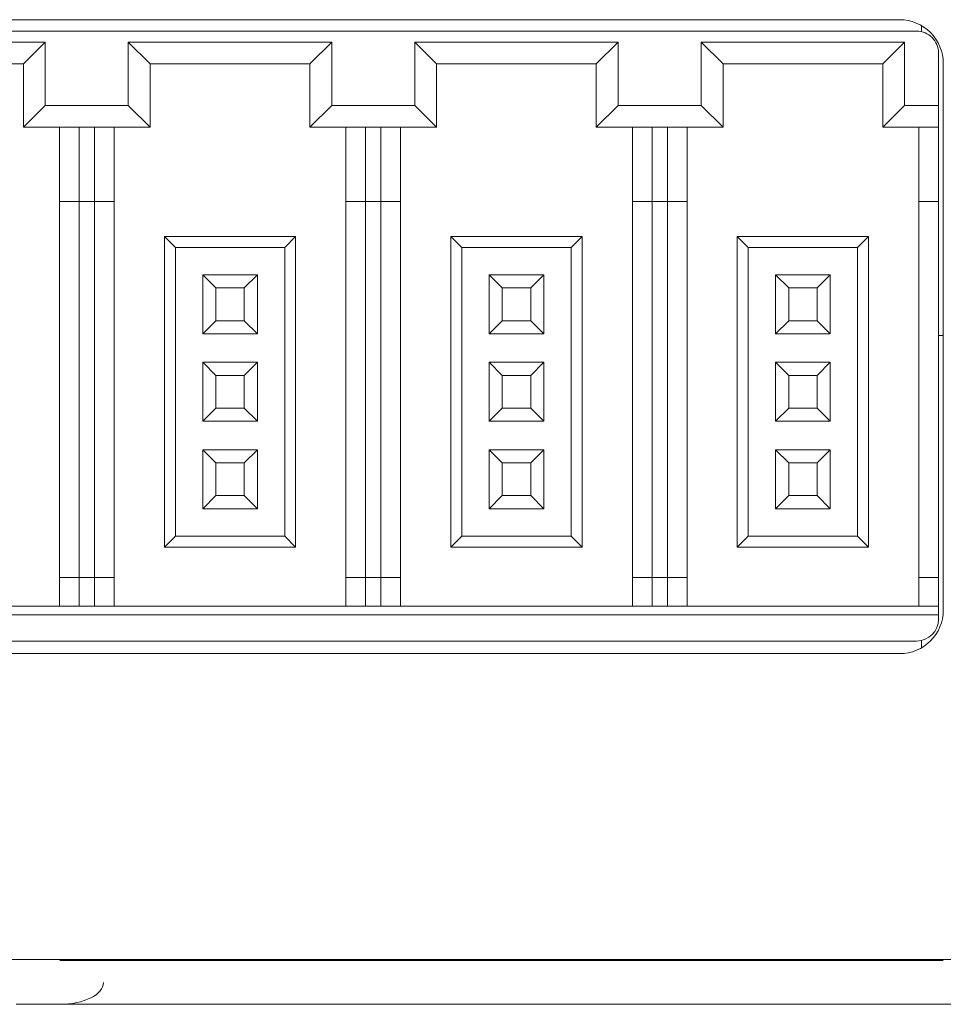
# Model space of a CAD drawing. Header units: millimetres. Extents: x -1146 to -167, y 277 to 699.
# Tile 8 of 40: x -917 to -896, y 439 to 462. Entities that reach past the tile are written whole.
import ezdxf

# ---------------------------------------------------------------- set-up
doc = ezdxf.new("R2010")
doc.units = ezdxf.units.MM
doc.header["$MEASUREMENT"] = 0

msp = doc.modelspace()

# ---------------------------------------------------------------- linework, layer by layer
at = {"lineweight": 18}
for points in [[(-947.519, 461.514), (-947.519, 461.514), (-897.119, 461.514), (-897.119, 461.514)], [(-921.729, 461.253), (-921.729, 461.253), (-909.229, 461.253), (-909.229, 461.253)], [(-909.229, 461.253), (-909.229, 461.253), (-896.729, 461.253), (-896.729, 461.253)], [(-896.619, 461.241), (-896.619, 461.241), (-896.619, 461.381), (-896.619, 461.381)], [(-916.654, 461.003), (-916.654, 461.003), (-921.304, 461.003), (-921.304, 461.003)], [(-916.654, 461.003), (-916.654, 461.003), (-917.154, 460.503), (-917.154, 460.503)], [(-916.654, 459.553), (-916.654, 459.553), (-916.654, 461.003), (-916.654, 461.003)], [(-910.104, 461.003), (-910.104, 461.003), (-914.754, 461.003), (-914.754, 461.003)], [(-914.754, 461.003), (-914.754, 461.003), (-914.254, 460.503), (-914.254, 460.503)], [(-914.754, 461.003), (-914.754, 461.003), (-914.754, 459.553), (-914.754, 459.553)], [(-910.104, 461.003), (-910.104, 461.003), (-910.604, 460.503), (-910.604, 460.503)], [(-910.104, 459.553), (-910.104, 459.553), (-910.104, 461.003), (-910.104, 461.003)], [(-903.554, 461.003), (-903.554, 461.003), (-908.204, 461.003), (-908.204, 461.003)], [(-908.204, 461.003), (-908.204, 461.003), (-907.704, 460.503), (-907.704, 460.503)], [(-908.204, 461.003), (-908.204, 461.003), (-908.204, 459.553), (-908.204, 459.553)], [(-903.554, 461.003), (-903.554, 461.003), (-904.054, 460.503), (-904.054, 460.503)], [(-903.554, 459.553), (-903.554, 459.553), (-903.554, 461.003), (-903.554, 461.003)], [(-897.004, 461.003), (-897.004, 461.003), (-901.654, 461.003), (-901.654, 461.003)], [(-901.654, 461.003), (-901.654, 461.003), (-901.154, 460.503), (-901.154, 460.503)], [(-901.654, 461.003), (-901.654, 461.003), (-901.654, 459.553), (-901.654, 459.553)], [(-897.004, 461.003), (-897.004, 461.003), (-897.504, 460.503), (-897.504, 460.503)], [(-897.004, 459.553), (-897.004, 459.553), (-897.004, 461.003), (-897.004, 461.003)], [(-896.229, 460.753), (-896.229, 460.753), (-896.229, 459.553), (-896.229, 459.553)], [(-920.804, 460.503), (-920.804, 460.503), (-917.154, 460.503), (-917.154, 460.503)], [(-917.154, 460.503), (-917.154, 460.503), (-917.154, 459.053), (-917.154, 459.053)], [(-914.254, 460.503), (-914.254, 460.503), (-910.604, 460.503), (-910.604, 460.503)], [(-914.254, 459.053), (-914.254, 459.053), (-914.254, 460.503), (-914.254, 460.503)], [(-910.604, 460.503), (-910.604, 460.503), (-910.604, 459.053), (-910.604, 459.053)], [(-907.704, 460.503), (-907.704, 460.503), (-904.054, 460.503), (-904.054, 460.503)], [(-907.704, 459.053), (-907.704, 459.053), (-907.704, 460.503), (-907.704, 460.503)], [(-904.054, 460.503), (-904.054, 460.503), (-904.054, 459.053), (-904.054, 459.053)], [(-901.154, 460.503), (-901.154, 460.503), (-897.504, 460.503), (-897.504, 460.503)], [(-901.154, 459.053), (-901.154, 459.053), (-901.154, 460.503), (-901.154, 460.503)], [(-897.504, 460.503), (-897.504, 460.503), (-897.504, 459.053), (-897.504, 459.053)], [(-896.119, 460.514), (-896.119, 460.514), (-896.119, 448.014), (-896.119, 448.014)], [(-916.654, 459.553), (-916.654, 459.553), (-917.154, 459.053), (-917.154, 459.053)], [(-914.754, 459.553), (-914.754, 459.553), (-916.654, 459.553), (-916.654, 459.553)], [(-914.754, 459.553), (-914.754, 459.553), (-914.254, 459.053), (-914.254, 459.053)], [(-910.104, 459.553), (-910.104, 459.553), (-910.604, 459.053), (-910.604, 459.053)], [(-909.229, 459.553), (-909.229, 459.553), (-910.104, 459.553), (-910.104, 459.553)], [(-908.204, 459.553), (-908.204, 459.553), (-909.229, 459.553), (-909.229, 459.553)], [(-908.204, 459.553), (-908.204, 459.553), (-907.704, 459.053), (-907.704, 459.053)], [(-903.554, 459.553), (-903.554, 459.553), (-904.054, 459.053), (-904.054, 459.053)], [(-901.654, 459.553), (-901.654, 459.553), (-903.554, 459.553), (-903.554, 459.553)], [(-901.654, 459.553), (-901.654, 459.553), (-901.154, 459.053), (-901.154, 459.053)], [(-897.004, 459.553), (-897.004, 459.553), (-897.504, 459.053), (-897.504, 459.053)], [(-896.229, 459.553), (-896.229, 459.553), (-897.004, 459.553), (-897.004, 459.553)], [(-896.229, 459.553), (-896.229, 459.553), (-896.229, 459.053), (-896.229, 459.053)], [(-917.154, 459.053), (-917.154, 459.053), (-914.254, 459.053), (-914.254, 459.053)], [(-916.329, 459.053), (-916.329, 459.053), (-916.329, 457.353), (-916.329, 457.353)], [(-915.879, 457.353), (-915.879, 457.353), (-915.879, 459.053), (-915.879, 459.053)], [(-915.529, 459.053), (-915.529, 459.053), (-915.529, 457.353), (-915.529, 457.353)], [(-915.079, 457.353), (-915.079, 457.353), (-915.079, 459.053), (-915.079, 459.053)], [(-910.604, 459.053), (-910.604, 459.053), (-909.229, 459.053), (-909.229, 459.053)], [(-909.779, 459.053), (-909.779, 459.053), (-909.779, 457.353), (-909.779, 457.353)], [(-909.329, 457.353), (-909.329, 457.353), (-909.329, 459.053), (-909.329, 459.053)], [(-909.229, 459.053), (-909.229, 459.053), (-907.704, 459.053), (-907.704, 459.053)], [(-908.979, 459.053), (-908.979, 459.053), (-908.979, 457.353), (-908.979, 457.353)], [(-908.529, 457.353), (-908.529, 457.353), (-908.529, 459.053), (-908.529, 459.053)], [(-904.054, 459.053), (-904.054, 459.053), (-901.154, 459.053), (-901.154, 459.053)], [(-903.229, 459.053), (-903.229, 459.053), (-903.229, 457.353), (-903.229, 457.353)], [(-902.779, 457.353), (-902.779, 457.353), (-902.779, 459.053), (-902.779, 459.053)], [(-902.429, 459.053), (-902.429, 459.053), (-902.429, 457.353), (-902.429, 457.353)], [(-901.979, 457.353), (-901.979, 457.353), (-901.979, 459.053), (-901.979, 459.053)], [(-897.504, 459.053), (-897.504, 459.053), (-896.229, 459.053), (-896.229, 459.053)], [(-896.679, 459.053), (-896.679, 459.053), (-896.679, 457.353), (-896.679, 457.353)], [(-896.229, 459.053), (-896.229, 459.053), (-896.229, 457.353), (-896.229, 457.353)], [(-916.329, 457.353), (-916.329, 457.353), (-916.329, 448.753), (-916.329, 448.753)], [(-916.329, 457.353), (-916.329, 457.353), (-915.879, 457.353), (-915.879, 457.353)], [(-915.879, 448.753), (-915.879, 448.753), (-915.879, 457.353), (-915.879, 457.353)], [(-915.879, 457.353), (-915.879, 457.353), (-915.529, 457.353), (-915.529, 457.353)], [(-915.529, 457.353), (-915.529, 457.353), (-915.529, 448.753), (-915.529, 448.753)], [(-915.529, 457.353), (-915.529, 457.353), (-915.079, 457.353), (-915.079, 457.353)], [(-915.079, 448.753), (-915.079, 448.753), (-915.079, 457.353), (-915.079, 457.353)], [(-909.779, 457.353), (-909.779, 457.353), (-909.779, 448.753), (-909.779, 448.753)], [(-909.779, 457.353), (-909.779, 457.353), (-909.329, 457.353), (-909.329, 457.353)], [(-909.329, 448.753), (-909.329, 448.753), (-909.329, 457.353), (-909.329, 457.353)], [(-909.329, 457.353), (-909.329, 457.353), (-909.229, 457.353), (-909.229, 457.353)], [(-909.229, 457.353), (-909.229, 457.353), (-908.979, 457.353), (-908.979, 457.353)], [(-908.979, 457.353), (-908.979, 457.353), (-908.979, 448.753), (-908.979, 448.753)], [(-908.979, 457.353), (-908.979, 457.353), (-908.529, 457.353), (-908.529, 457.353)], [(-908.529, 448.753), (-908.529, 448.753), (-908.529, 457.353), (-908.529, 457.353)], [(-903.229, 457.353), (-903.229, 457.353), (-903.229, 448.753), (-903.229, 448.753)], [(-903.229, 457.353), (-903.229, 457.353), (-902.779, 457.353), (-902.779, 457.353)], [(-902.779, 448.753), (-902.779, 448.753), (-902.779, 457.353), (-902.779, 457.353)], [(-902.779, 457.353), (-902.779, 457.353), (-902.429, 457.353), (-902.429, 457.353)], [(-902.429, 457.353), (-902.429, 457.353), (-902.429, 448.753), (-902.429, 448.753)], [(-902.429, 457.353), (-902.429, 457.353), (-901.979, 457.353), (-901.979, 457.353)], [(-901.979, 448.753), (-901.979, 448.753), (-901.979, 457.353), (-901.979, 457.353)], [(-896.679, 457.353), (-896.679, 457.353), (-896.679, 448.753), (-896.679, 448.753)], [(-896.679, 457.353), (-896.679, 457.353), (-896.229, 457.353), (-896.229, 457.353)], [(-896.229, 457.353), (-896.229, 457.353), (-896.229, 448.753), (-896.229, 448.753)], [(-913.929, 456.553), (-913.929, 456.553), (-913.929, 449.453), (-913.929, 449.453)], [(-910.929, 456.553), (-910.929, 456.553), (-913.929, 456.553), (-913.929, 456.553)], [(-913.929, 456.553), (-913.929, 456.553), (-913.679, 456.303), (-913.679, 456.303)], [(-910.929, 456.553), (-910.929, 456.553), (-911.179, 456.303), (-911.179, 456.303)], [(-910.929, 449.453), (-910.929, 449.453), (-910.929, 456.553), (-910.929, 456.553)], [(-904.379, 456.553), (-904.379, 456.553), (-907.379, 456.553), (-907.379, 456.553)], [(-907.379, 456.553), (-907.379, 456.553), (-907.129, 456.303), (-907.129, 456.303)], [(-907.379, 456.553), (-907.379, 456.553), (-907.379, 449.453), (-907.379, 449.453)], [(-904.379, 456.553), (-904.379, 456.553), (-904.629, 456.303), (-904.629, 456.303)], [(-904.379, 449.453), (-904.379, 449.453), (-904.379, 456.553), (-904.379, 456.553)], [(-900.829, 456.553), (-900.829, 456.553), (-900.829, 449.453), (-900.829, 449.453)], [(-897.829, 456.553), (-897.829, 456.553), (-900.829, 456.553), (-900.829, 456.553)], [(-900.829, 456.553), (-900.829, 456.553), (-900.579, 456.303), (-900.579, 456.303)], [(-897.829, 456.553), (-897.829, 456.553), (-898.079, 456.303), (-898.079, 456.303)], [(-897.829, 449.453), (-897.829, 449.453), (-897.829, 456.553), (-897.829, 456.553)], [(-913.679, 456.303), (-913.679, 456.303), (-911.179, 456.303), (-911.179, 456.303)], [(-913.679, 449.703), (-913.679, 449.703), (-913.679, 456.303), (-913.679, 456.303)], [(-911.179, 456.303), (-911.179, 456.303), (-911.179, 449.703), (-911.179, 449.703)], [(-907.129, 456.303), (-907.129, 456.303), (-904.629, 456.303), (-904.629, 456.303)], [(-907.129, 449.703), (-907.129, 449.703), (-907.129, 456.303), (-907.129, 456.303)], [(-904.629, 456.303), (-904.629, 456.303), (-904.629, 449.703), (-904.629, 449.703)], [(-900.579, 456.303), (-900.579, 456.303), (-898.079, 456.303), (-898.079, 456.303)], [(-900.579, 449.703), (-900.579, 449.703), (-900.579, 456.303), (-900.579, 456.303)], [(-898.079, 456.303), (-898.079, 456.303), (-898.079, 449.703), (-898.079, 449.703)], [(-911.804, 455.678), (-911.804, 455.678), (-913.054, 455.678), (-913.054, 455.678)], [(-913.054, 455.678), (-913.054, 455.678), (-913.054, 454.328), (-913.054, 454.328)], [(-912.754, 455.378), (-912.754, 455.378), (-913.054, 455.678), (-913.054, 455.678)], [(-912.104, 455.378), (-912.104, 455.378), (-911.804, 455.678), (-911.804, 455.678)], [(-911.804, 454.328), (-911.804, 454.328), (-911.804, 455.678), (-911.804, 455.678)], [(-905.254, 455.678), (-905.254, 455.678), (-906.504, 455.678), (-906.504, 455.678)], [(-906.504, 455.678), (-906.504, 455.678), (-906.504, 454.328), (-906.504, 454.328)], [(-906.204, 455.378), (-906.204, 455.378), (-906.504, 455.678), (-906.504, 455.678)], [(-905.554, 455.378), (-905.554, 455.378), (-905.254, 455.678), (-905.254, 455.678)], [(-905.254, 454.328), (-905.254, 454.328), (-905.254, 455.678), (-905.254, 455.678)], [(-899.654, 455.378), (-899.654, 455.378), (-899.954, 455.678), (-899.954, 455.678)], [(-899.954, 455.678), (-899.954, 455.678), (-899.954, 454.328), (-899.954, 454.328)], [(-898.704, 455.678), (-898.704, 455.678), (-899.954, 455.678), (-899.954, 455.678)], [(-899.004, 455.378), (-899.004, 455.378), (-898.704, 455.678), (-898.704, 455.678)], [(-898.704, 454.328), (-898.704, 454.328), (-898.704, 455.678), (-898.704, 455.678)], [(-912.754, 455.378), (-912.754, 455.378), (-912.104, 455.378), (-912.104, 455.378)], [(-912.754, 454.628), (-912.754, 454.628), (-912.754, 455.378), (-912.754, 455.378)], [(-912.104, 455.378), (-912.104, 455.378), (-912.104, 454.628), (-912.104, 454.628)], [(-906.204, 455.378), (-906.204, 455.378), (-905.554, 455.378), (-905.554, 455.378)], [(-906.204, 454.628), (-906.204, 454.628), (-906.204, 455.378), (-906.204, 455.378)], [(-905.554, 455.378), (-905.554, 455.378), (-905.554, 454.628), (-905.554, 454.628)], [(-899.654, 455.378), (-899.654, 455.378), (-899.004, 455.378), (-899.004, 455.378)], [(-899.654, 454.628), (-899.654, 454.628), (-899.654, 455.378), (-899.654, 455.378)], [(-899.004, 455.378), (-899.004, 455.378), (-899.004, 454.628), (-899.004, 454.628)], [(-913.054, 454.328), (-913.054, 454.328), (-912.754, 454.628), (-912.754, 454.628)], [(-912.104, 454.628), (-912.104, 454.628), (-912.754, 454.628), (-912.754, 454.628)], [(-912.104, 454.628), (-912.104, 454.628), (-911.804, 454.328), (-911.804, 454.328)], [(-906.504, 454.328), (-906.504, 454.328), (-906.204, 454.628), (-906.204, 454.628)], [(-905.554, 454.628), (-905.554, 454.628), (-906.204, 454.628), (-906.204, 454.628)], [(-905.554, 454.628), (-905.554, 454.628), (-905.254, 454.328), (-905.254, 454.328)], [(-899.954, 454.328), (-899.954, 454.328), (-899.654, 454.628), (-899.654, 454.628)], [(-899.004, 454.628), (-899.004, 454.628), (-899.654, 454.628), (-899.654, 454.628)], [(-899.004, 454.628), (-899.004, 454.628), (-898.704, 454.328), (-898.704, 454.328)], [(-913.054, 454.328), (-913.054, 454.328), (-911.804, 454.328), (-911.804, 454.328)], [(-906.504, 454.328), (-906.504, 454.328), (-905.254, 454.328), (-905.254, 454.328)], [(-899.954, 454.328), (-899.954, 454.328), (-898.704, 454.328), (-898.704, 454.328)], [(-896.229, 454.293), (-896.229, 454.293), (-896.119, 454.293), (-896.119, 454.293)], [(-911.804, 453.678), (-911.804, 453.678), (-913.054, 453.678), (-913.054, 453.678)], [(-913.054, 453.678), (-913.054, 453.678), (-913.054, 452.328), (-913.054, 452.328)], [(-912.754, 453.378), (-912.754, 453.378), (-913.054, 453.678), (-913.054, 453.678)], [(-912.104, 453.378), (-912.104, 453.378), (-911.804, 453.678), (-911.804, 453.678)], [(-911.804, 452.328), (-911.804, 452.328), (-911.804, 453.678), (-911.804, 453.678)], [(-906.504, 453.678), (-906.504, 453.678), (-906.504, 452.328), (-906.504, 452.328)], [(-905.254, 453.678), (-905.254, 453.678), (-906.504, 453.678), (-906.504, 453.678)], [(-906.204, 453.378), (-906.204, 453.378), (-906.504, 453.678), (-906.504, 453.678)], [(-905.554, 453.378), (-905.554, 453.378), (-905.254, 453.678), (-905.254, 453.678)], [(-905.254, 452.328), (-905.254, 452.328), (-905.254, 453.678), (-905.254, 453.678)], [(-899.954, 453.678), (-899.954, 453.678), (-899.954, 452.328), (-899.954, 452.328)], [(-899.654, 453.378), (-899.654, 453.378), (-899.954, 453.678), (-899.954, 453.678)], [(-898.704, 453.678), (-898.704, 453.678), (-899.954, 453.678), (-899.954, 453.678)], [(-899.004, 453.378), (-899.004, 453.378), (-898.704, 453.678), (-898.704, 453.678)], [(-898.704, 452.328), (-898.704, 452.328), (-898.704, 453.678), (-898.704, 453.678)], [(-912.754, 453.378), (-912.754, 453.378), (-912.104, 453.378), (-912.104, 453.378)], [(-912.754, 452.628), (-912.754, 452.628), (-912.754, 453.378), (-912.754, 453.378)], [(-912.104, 453.378), (-912.104, 453.378), (-912.104, 452.628), (-912.104, 452.628)], [(-906.204, 452.628), (-906.204, 452.628), (-906.204, 453.378), (-906.204, 453.378)], [(-906.204, 453.378), (-906.204, 453.378), (-905.554, 453.378), (-905.554, 453.378)], [(-905.554, 453.378), (-905.554, 453.378), (-905.554, 452.628), (-905.554, 452.628)], [(-899.654, 452.628), (-899.654, 452.628), (-899.654, 453.378), (-899.654, 453.378)], [(-899.654, 453.378), (-899.654, 453.378), (-899.004, 453.378), (-899.004, 453.378)], [(-899.004, 453.378), (-899.004, 453.378), (-899.004, 452.628), (-899.004, 452.628)], [(-913.054, 452.328), (-913.054, 452.328), (-912.754, 452.628), (-912.754, 452.628)], [(-912.104, 452.628), (-912.104, 452.628), (-912.754, 452.628), (-912.754, 452.628)], [(-912.104, 452.628), (-912.104, 452.628), (-911.804, 452.328), (-911.804, 452.328)], [(-906.504, 452.328), (-906.504, 452.328), (-906.204, 452.628), (-906.204, 452.628)], [(-905.554, 452.628), (-905.554, 452.628), (-906.204, 452.628), (-906.204, 452.628)], [(-905.554, 452.628), (-905.554, 452.628), (-905.254, 452.328), (-905.254, 452.328)], [(-899.954, 452.328), (-899.954, 452.328), (-899.654, 452.628), (-899.654, 452.628)], [(-899.004, 452.628), (-899.004, 452.628), (-899.654, 452.628), (-899.654, 452.628)], [(-899.004, 452.628), (-899.004, 452.628), (-898.704, 452.328), (-898.704, 452.328)], [(-913.054, 452.328), (-913.054, 452.328), (-911.804, 452.328), (-911.804, 452.328)], [(-906.504, 452.328), (-906.504, 452.328), (-905.254, 452.328), (-905.254, 452.328)], [(-899.954, 452.328), (-899.954, 452.328), (-898.704, 452.328), (-898.704, 452.328)], [(-913.054, 451.678), (-913.054, 451.678), (-913.054, 450.328), (-913.054, 450.328)], [(-911.804, 451.678), (-911.804, 451.678), (-913.054, 451.678), (-913.054, 451.678)], [(-912.754, 451.378), (-912.754, 451.378), (-913.054, 451.678), (-913.054, 451.678)], [(-912.104, 451.378), (-912.104, 451.378), (-911.804, 451.678), (-911.804, 451.678)], [(-911.804, 450.328), (-911.804, 450.328), (-911.804, 451.678), (-911.804, 451.678)], [(-906.204, 451.378), (-906.204, 451.378), (-906.504, 451.678), (-906.504, 451.678)], [(-906.504, 451.678), (-906.504, 451.678), (-906.504, 450.328), (-906.504, 450.328)], [(-905.254, 451.678), (-905.254, 451.678), (-906.504, 451.678), (-906.504, 451.678)], [(-905.554, 451.378), (-905.554, 451.378), (-905.254, 451.678), (-905.254, 451.678)], [(-905.254, 450.328), (-905.254, 450.328), (-905.254, 451.678), (-905.254, 451.678)], [(-899.954, 451.678), (-899.954, 451.678), (-899.954, 450.328), (-899.954, 450.328)], [(-899.654, 451.378), (-899.654, 451.378), (-899.954, 451.678), (-899.954, 451.678)], [(-898.704, 451.678), (-898.704, 451.678), (-899.954, 451.678), (-899.954, 451.678)], [(-899.004, 451.378), (-899.004, 451.378), (-898.704, 451.678), (-898.704, 451.678)], [(-898.704, 450.328), (-898.704, 450.328), (-898.704, 451.678), (-898.704, 451.678)], [(-912.754, 450.628), (-912.754, 450.628), (-912.754, 451.378), (-912.754, 451.378)], [(-912.754, 451.378), (-912.754, 451.378), (-912.104, 451.378), (-912.104, 451.378)], [(-912.104, 451.378), (-912.104, 451.378), (-912.104, 450.628), (-912.104, 450.628)], [(-906.204, 450.628), (-906.204, 450.628), (-906.204, 451.378), (-906.204, 451.378)], [(-906.204, 451.378), (-906.204, 451.378), (-905.554, 451.378), (-905.554, 451.378)], [(-905.554, 451.378), (-905.554, 451.378), (-905.554, 450.628), (-905.554, 450.628)], [(-899.654, 450.628), (-899.654, 450.628), (-899.654, 451.378), (-899.654, 451.378)], [(-899.654, 451.378), (-899.654, 451.378), (-899.004, 451.378), (-899.004, 451.378)], [(-899.004, 451.378), (-899.004, 451.378), (-899.004, 450.628), (-899.004, 450.628)], [(-913.054, 450.328), (-913.054, 450.328), (-912.754, 450.628), (-912.754, 450.628)], [(-912.104, 450.628), (-912.104, 450.628), (-912.754, 450.628), (-912.754, 450.628)], [(-912.104, 450.628), (-912.104, 450.628), (-911.804, 450.328), (-911.804, 450.328)], [(-906.504, 450.328), (-906.504, 450.328), (-906.204, 450.628), (-906.204, 450.628)], [(-905.554, 450.628), (-905.554, 450.628), (-906.204, 450.628), (-906.204, 450.628)], [(-905.554, 450.628), (-905.554, 450.628), (-905.254, 450.328), (-905.254, 450.328)], [(-899.954, 450.328), (-899.954, 450.328), (-899.654, 450.628), (-899.654, 450.628)], [(-899.004, 450.628), (-899.004, 450.628), (-899.654, 450.628), (-899.654, 450.628)], [(-899.004, 450.628), (-899.004, 450.628), (-898.704, 450.328), (-898.704, 450.328)], [(-913.054, 450.328), (-913.054, 450.328), (-911.804, 450.328), (-911.804, 450.328)], [(-906.504, 450.328), (-906.504, 450.328), (-905.254, 450.328), (-905.254, 450.328)], [(-899.954, 450.328), (-899.954, 450.328), (-898.704, 450.328), (-898.704, 450.328)], [(-913.929, 449.453), (-913.929, 449.453), (-913.679, 449.703), (-913.679, 449.703)], [(-911.179, 449.703), (-911.179, 449.703), (-913.679, 449.703), (-913.679, 449.703)], [(-911.179, 449.703), (-911.179, 449.703), (-910.929, 449.453), (-910.929, 449.453)], [(-907.379, 449.453), (-907.379, 449.453), (-907.129, 449.703), (-907.129, 449.703)], [(-904.629, 449.703), (-904.629, 449.703), (-907.129, 449.703), (-907.129, 449.703)], [(-904.629, 449.703), (-904.629, 449.703), (-904.379, 449.453), (-904.379, 449.453)], [(-900.829, 449.453), (-900.829, 449.453), (-900.579, 449.703), (-900.579, 449.703)], [(-898.079, 449.703), (-898.079, 449.703), (-900.579, 449.703), (-900.579, 449.703)], [(-898.079, 449.703), (-898.079, 449.703), (-897.829, 449.453), (-897.829, 449.453)], [(-913.929, 449.453), (-913.929, 449.453), (-910.929, 449.453), (-910.929, 449.453)], [(-907.379, 449.453), (-907.379, 449.453), (-904.379, 449.453), (-904.379, 449.453)], [(-900.829, 449.453), (-900.829, 449.453), (-897.829, 449.453), (-897.829, 449.453)], [(-915.879, 448.753), (-915.879, 448.753), (-916.329, 448.753), (-916.329, 448.753)], [(-916.329, 448.753), (-916.329, 448.753), (-916.329, 448.103), (-916.329, 448.103)], [(-915.529, 448.753), (-915.529, 448.753), (-915.879, 448.753), (-915.879, 448.753)], [(-915.879, 448.753), (-915.879, 448.753), (-915.879, 448.103), (-915.879, 448.103)], [(-915.079, 448.753), (-915.079, 448.753), (-915.529, 448.753), (-915.529, 448.753)], [(-915.529, 448.753), (-915.529, 448.753), (-915.529, 448.103), (-915.529, 448.103)], [(-915.079, 448.103), (-915.079, 448.103), (-915.079, 448.753), (-915.079, 448.753)], [(-909.329, 448.753), (-909.329, 448.753), (-909.779, 448.753), (-909.779, 448.753)], [(-909.779, 448.753), (-909.779, 448.753), (-909.779, 448.103), (-909.779, 448.103)], [(-909.229, 448.753), (-909.229, 448.753), (-909.329, 448.753), (-909.329, 448.753)], [(-909.329, 448.753), (-909.329, 448.753), (-909.329, 448.103), (-909.329, 448.103)], [(-908.979, 448.753), (-908.979, 448.753), (-909.229, 448.753), (-909.229, 448.753)], [(-908.529, 448.753), (-908.529, 448.753), (-908.979, 448.753), (-908.979, 448.753)], [(-908.979, 448.753), (-908.979, 448.753), (-908.979, 448.103), (-908.979, 448.103)], [(-908.529, 448.103), (-908.529, 448.103), (-908.529, 448.753), (-908.529, 448.753)], [(-902.779, 448.753), (-902.779, 448.753), (-903.229, 448.753), (-903.229, 448.753)], [(-903.229, 448.753), (-903.229, 448.753), (-903.229, 448.103), (-903.229, 448.103)], [(-902.429, 448.753), (-902.429, 448.753), (-902.779, 448.753), (-902.779, 448.753)], [(-902.779, 448.753), (-902.779, 448.753), (-902.779, 448.103), (-902.779, 448.103)], [(-901.979, 448.753), (-901.979, 448.753), (-902.429, 448.753), (-902.429, 448.753)], [(-902.429, 448.753), (-902.429, 448.753), (-902.429, 448.103), (-902.429, 448.103)], [(-901.979, 448.103), (-901.979, 448.103), (-901.979, 448.753), (-901.979, 448.753)], [(-896.229, 448.753), (-896.229, 448.753), (-896.679, 448.753), (-896.679, 448.753)], [(-896.679, 448.753), (-896.679, 448.753), (-896.679, 448.103), (-896.679, 448.103)], [(-896.229, 448.753), (-896.229, 448.753), (-896.229, 448.103), (-896.229, 448.103)], [(-909.229, 448.103), (-909.229, 448.103), (-922.229, 448.103), (-922.229, 448.103)], [(-896.229, 448.103), (-896.229, 448.103), (-909.229, 448.103), (-909.229, 448.103)], [(-897.119, 447.014), (-896.567, 447.014), (-896.119, 447.462), (-896.119, 448.014)], [(-896.229, 447.903), (-896.229, 447.903), (-896.229, 448.103), (-896.229, 448.103)], [(-922.229, 447.903), (-922.229, 447.903), (-909.229, 447.903), (-909.229, 447.903)], [(-909.229, 447.903), (-909.229, 447.903), (-896.229, 447.903), (-896.229, 447.903)], [(-896.729, 447.303), (-896.453, 447.303), (-896.229, 447.527), (-896.229, 447.803)], [(-896.229, 447.903), (-896.229, 447.903), (-896.229, 447.803), (-896.229, 447.803)], [(-909.229, 447.303), (-909.229, 447.303), (-921.729, 447.303), (-921.729, 447.303)], [(-896.729, 447.303), (-896.729, 447.303), (-909.229, 447.303), (-909.229, 447.303)], [(-896.619, 447.149), (-896.619, 447.149), (-896.619, 447.315), (-896.619, 447.315)], [(-897.119, 447.014), (-897.119, 447.014), (-947.519, 447.014), (-947.519, 447.014)], [(-894.219, 440.015), (-894.219, 440.015), (-950.425, 440.015), (-950.425, 440.015)], [(-894.219, 440.015), (-894.219, 440.015), (-950.425, 440.015), (-950.425, 440.015)], [(-897.119, 439.993), (-897.119, 439.993), (-916.322, 439.993), (-916.322, 439.993)], [(-897.119, 439.993), (-897.119, 439.993), (-896.119, 439.993), (-896.119, 439.993)], [(-916.322, 438.993), (-915.77, 438.993), (-915.322, 439.217), (-915.322, 439.493)], [(-895.119, 438.993), (-895.119, 438.993), (-917.322, 438.993), (-917.322, 438.993)]]:
    msp.add_open_spline(points, degree=3, dxfattribs=at)
for points in [[(-896.119, 460.514), (-896.119, 460.78), (-896.225, 461.034), (-896.412, 461.221), (-896.412, 461.221), (-896.6, 461.409), (-896.854, 461.514), (-897.119, 461.514)], [(-896.229, 460.753), (-896.229, 460.885), (-896.282, 461.013), (-896.375, 461.106), (-896.375, 461.106), (-896.469, 461.2), (-896.596, 461.253), (-896.729, 461.253)]]:
    msp.add_open_spline(points, degree=3, knots=[0, 0, 0, 0, 0.5, 0.5, 0.5, 0.5, 1, 1, 1, 1], dxfattribs=at)

doc.saveas('drawing.dxf')
